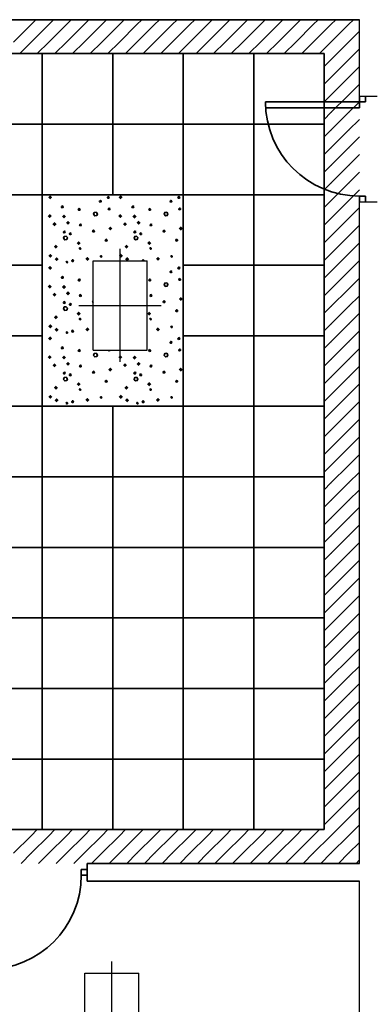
# Model space of a CAD drawing. Header units: metres. Extents: x -1 to 438, y -6 to 52.
# Tile 5 of 10: x 405 to 408, y 18 to 26. Entities that reach past the tile are written whole.
import ezdxf

# ---------------------------------------------------------------- set-up
doc = ezdxf.new("R2010")
doc.units = ezdxf.units.M
doc.linetypes.add('CONTINUA', pattern=[0])
for name, color, linetype, lineweight in [('PS-1  MURS ACTUAL', 7, 'CONTINUA', 25), ('PS-1  MURS ENDERROCAT', 7, 'CONTINUA', 25), ('PS-1  SOSTRE ENDERROCAT', 7, 'CONTINUA', 25)]:
    doc.layers.add(name, color=color, linetype=linetype, lineweight=lineweight)

# ---------------------------------------------------------------- blocks, each defined once
blk = doc.blocks.new('TRAMA_0')
at = {"layer": 'PS-1  SOSTRE ENDERROCAT', "linetype": 'CONTINUA', "lineweight": 35, "transparency": 33554687}
for points in [[(405.2933, 24.78), (405.3108, 24.7975), (405.3283, 24.78), (405.3108, 24.7625)], [(405.8933, 24.78), (405.9108, 24.7975), (405.9283, 24.78), (405.9108, 24.7625)], [(405.2903, 24.6204), (405.3078, 24.6379), (405.3253, 24.6204), (405.3078, 24.6029)], [(405.4115, 24.6168), (405.429, 24.6343), (405.4465, 24.6168), (405.429, 24.5993)], [(405.8903, 24.6204), (405.9078, 24.6379), (405.9253, 24.6204), (405.9078, 24.6029)], [(406.0115, 24.6168), (406.029, 24.6343), (406.0465, 24.6168), (406.029, 24.5993)], [(405.3305, 24.5514), (405.348, 24.5689), (405.3655, 24.5514), (405.348, 24.5339)], [(405.4457, 24.5634), (405.4632, 24.5809), (405.4807, 24.5634), (405.4632, 24.5459)], [(405.9305, 24.5514), (405.948, 24.5689), (405.9655, 24.5514), (405.948, 24.5339)], [(406.0457, 24.5634), (406.0632, 24.5809), (406.0807, 24.5634), (406.0632, 24.5459)], [(405.8051, 24.5148), (405.8226, 24.5323), (405.8401, 24.5148), (405.8226, 24.4973)], [(406.4051, 24.5148), (406.4226, 24.5323), (406.4401, 24.5148), (406.4226, 24.4973)], [(405.3425, 24.36), (405.36, 24.3775), (405.3775, 24.36), (405.36, 24.3425)], [(405.5363, 24.3906), (405.5538, 24.4081), (405.5713, 24.3906), (405.5538, 24.3731)], [(405.9425, 24.36), (405.96, 24.3775), (405.9775, 24.36), (405.96, 24.3425)], [(406.1363, 24.3906), (406.1538, 24.4081), (406.1713, 24.3906), (406.1538, 24.3731)], [(405.2951, 24.2826), (405.3126, 24.3001), (405.3301, 24.2826), (405.3126, 24.2651)], [(405.8951, 24.2826), (405.9126, 24.3001), (405.9301, 24.2826), (405.9126, 24.2651)], [(405.3485, 24.2538), (405.366, 24.2713), (405.3835, 24.2538), (405.366, 24.2363)], [(405.6107, 24.2562), (405.6282, 24.2737), (405.6457, 24.2562), (405.6282, 24.2387)], [(405.9485, 24.2538), (405.966, 24.2713), (405.9835, 24.2538), (405.9704, 24.2407), (405.9616, 24.2407)], [(406.2107, 24.2562), (406.2282, 24.2737), (406.2457, 24.2562), (406.2282, 24.2387)], [(405.2933, 24.18), (405.3108, 24.1975), (405.3283, 24.18), (405.3108, 24.1625)], [(405.2903, 24.0204), (405.3078, 24.0379), (405.3253, 24.0204), (405.3078, 24.0029)], [(405.3305, 23.9514), (405.348, 23.9689), (405.3655, 23.9514), (405.348, 23.9339)], [(405.4115, 24.0168), (405.429, 24.0343), (405.4465, 24.0168), (405.429, 23.9993)], [(405.4457, 23.9634), (405.4632, 23.9809), (405.4807, 23.9634), (405.4632, 23.9459)], [(406.4051, 23.9148), (406.4226, 23.9323), (406.4401, 23.9148), (406.4226, 23.8973)], [(405.5363, 23.7906), (405.5538, 23.8081), (405.5713, 23.7906), (405.5538, 23.7731)], [(406.1364, 23.7907), (406.1538, 23.8081), (406.1713, 23.7906), (406.1538, 23.7731), (406.1364, 23.7905)], [(405.3425, 23.76), (405.36, 23.7775), (405.3775, 23.76), (405.36, 23.7425)], [(405.2951, 23.6826), (405.3126, 23.7001), (405.3301, 23.6826), (405.3126, 23.6651)], [(405.3485, 23.6538), (405.366, 23.6713), (405.3835, 23.6538), (405.366, 23.6363)], [(405.6107, 23.6562), (405.6282, 23.6737), (405.6457, 23.6562), (405.6282, 23.6387)], [(406.2107, 23.6562), (406.2282, 23.6737), (406.2457, 23.6562), (406.2282, 23.6387)], [(405.2933, 23.58), (405.3108, 23.5975), (405.3283, 23.58), (405.3108, 23.5625)], [(405.2903, 23.4204), (405.3078, 23.4379), (405.3253, 23.4204), (405.3078, 23.4029)], [(405.3305, 23.3514), (405.348, 23.3689), (405.3655, 23.3514), (405.348, 23.3339)], [(405.4115, 23.4168), (405.429, 23.4343), (405.4465, 23.4168), (405.429, 23.3993)], [(405.4457, 23.3634), (405.4632, 23.3809), (405.4807, 23.3634), (405.4632, 23.3459)], [(405.8903, 23.4204), (405.9078, 23.4379), (405.9253, 23.4204), (405.9078, 23.4029)], [(405.9305, 23.3514), (405.948, 23.3689), (405.9655, 23.3514), (405.948, 23.3339)], [(406.0115, 23.4168), (406.029, 23.4343), (406.0465, 23.4168), (406.029, 23.3993)], [(406.0457, 23.3634), (406.0632, 23.3809), (406.0807, 23.3634), (406.0632, 23.3459)], [(405.8051, 23.3148), (405.8226, 23.3323), (405.8401, 23.3148), (405.8226, 23.2973)], [(406.4051, 23.3148), (406.4226, 23.3323), (406.4401, 23.3148), (406.4226, 23.2973)], [(405.5363, 23.1906), (405.5538, 23.2081), (405.5713, 23.1906), (405.5538, 23.1731)], [(406.1363, 23.1906), (406.1538, 23.2081), (406.1713, 23.1906), (406.1538, 23.1731)], [(405.3425, 23.16), (405.36, 23.1775), (405.3775, 23.16), (405.36, 23.1425)], [(405.9425, 23.16), (405.96, 23.1775), (405.9775, 23.16), (405.96, 23.1425)], [(405.3485, 23.0538), (405.366, 23.0713), (405.3835, 23.0538), (405.366, 23.0363)], [(405.6107, 23.0562), (405.6282, 23.0737), (405.6457, 23.0562), (405.6282, 23.0387)], [(405.8951, 23.0826), (405.9126, 23.1001), (405.9301, 23.0826), (405.9126, 23.0651)], [(405.9485, 23.0538), (405.966, 23.0713), (405.9835, 23.0538), (405.966, 23.0363)], [(406.2107, 23.0562), (406.2282, 23.0737), (406.2457, 23.0562), (406.2282, 23.0387)]]:
    blk.add_hatch(color=2, dxfattribs=at).paths.add_polyline_path(points, flags=16)
h = blk.add_hatch(color=2, dxfattribs=at)
h.paths.add_polyline_path([(405.3227, 23.09), (405.2951, 23.0826), (405.3126, 23.1001)], flags=16)
h.paths.add_polyline_path([(405.3227, 23.09), (405.3061, 23.0716), (405.3126, 23.0651), (405.3301, 23.0826)])
h.paths.add_polyline_path([(405.3227, 23.09), (405.3061, 23.0716), (405.2951, 23.0826)], flags=16)
at = {"layer": 'PS-1  SOSTRE ENDERROCAT', "color": 2, "linetype": 'CONTINUA', "lineweight": 35, "transparency": 33554687}
blk.add_line((406.1089, 24.2407), (406.1094, 24.2448), dxfattribs=at)
for points in [[(405.4224, 24.7026), (405.414, 24.7068), (405.4074, 24.7002), (405.4116, 24.6918), (405.4212, 24.693), (405.4224, 24.7026)], [(405.7458, 24.7494), (405.7374, 24.7542), (405.7308, 24.7476), (405.735, 24.7392), (405.7446, 24.7404), (405.7458, 24.7494)], [(405.8136, 24.7824), (405.8052, 24.7866), (405.7986, 24.78), (405.8028, 24.7716), (405.8118, 24.7728), (405.8136, 24.7824)], [(406.0224, 24.7026), (406.014, 24.7068), (406.0074, 24.7002), (406.0116, 24.6918), (406.0212, 24.693), (406.0224, 24.7026)], [(406.3458, 24.7494), (406.3374, 24.7542), (406.3308, 24.7476), (406.335, 24.7392), (406.3446, 24.7404), (406.3458, 24.7494)], [(406.4136, 24.7824), (406.4052, 24.7866), (406.3986, 24.78), (406.4028, 24.7716), (406.4118, 24.7728), (406.4136, 24.7824)], [(405.5658, 24.6798), (405.5574, 24.6846), (405.5508, 24.678), (405.555, 24.6696), (405.5646, 24.6708), (405.5658, 24.6798)], [(405.7032, 24.6534), (405.6864, 24.651), (405.6804, 24.6354), (405.6912, 24.6222), (405.7074, 24.6252), (405.7134, 24.6408), (405.7032, 24.6534)], [(405.8202, 24.6846), (405.8118, 24.6888), (405.8052, 24.6822), (405.8094, 24.6738), (405.819, 24.6756), (405.8202, 24.6846)], [(406.1658, 24.6798), (406.1574, 24.6846), (406.1508, 24.678), (406.155, 24.6696), (406.1646, 24.6708), (406.1658, 24.6798)], [(406.3032, 24.6534), (406.2864, 24.651), (406.2804, 24.6354), (406.2912, 24.6222), (406.3074, 24.6252), (406.3134, 24.6408), (406.3032, 24.6534)], [(406.4202, 24.6846), (406.4118, 24.6888), (406.4052, 24.6822), (406.4094, 24.6738), (406.419, 24.6756), (406.4202, 24.6846)], [(405.576, 24.5484), (405.5676, 24.5526), (405.561, 24.546), (405.5652, 24.5376), (405.5742, 24.5388), (405.576, 24.5484)], [(406.176, 24.5484), (406.1676, 24.5526), (406.161, 24.546), (406.1652, 24.5376), (406.1742, 24.5388), (406.176, 24.5484)], [(405.4392, 24.4884), (405.4308, 24.4926), (405.4242, 24.486), (405.4284, 24.4776), (405.4374, 24.4794), (405.4392, 24.4884)], [(405.4896, 24.4734), (405.4812, 24.4776), (405.4746, 24.471), (405.4788, 24.4626), (405.4878, 24.4638), (405.4896, 24.4734)], [(405.6876, 24.4956), (405.6792, 24.5004), (405.672, 24.4938), (405.6762, 24.4854), (405.6858, 24.4866), (405.6876, 24.4956)], [(406.0392, 24.4884), (406.0308, 24.4926), (406.0242, 24.486), (406.0284, 24.4776), (406.0374, 24.4794), (406.0392, 24.4884)], [(406.0896, 24.4734), (406.0812, 24.4776), (406.0746, 24.471), (406.0788, 24.4626), (406.0878, 24.4638), (406.0896, 24.4734)], [(406.2876, 24.4956), (406.2792, 24.5004), (406.272, 24.4938), (406.2762, 24.4854), (406.2858, 24.4866), (406.2876, 24.4956)], [(405.447, 24.4494), (405.4308, 24.447), (405.4248, 24.4314), (405.435, 24.4182), (405.4518, 24.4212), (405.4578, 24.4368), (405.447, 24.4494)], [(405.795, 24.4188), (405.7866, 24.423), (405.78, 24.4164), (405.7842, 24.408), (405.7938, 24.4098), (405.795, 24.4188)], [(406.047, 24.4494), (406.0308, 24.447), (406.0248, 24.4314), (406.035, 24.4182), (406.0518, 24.4212), (406.0578, 24.4368), (406.047, 24.4494)], [(406.395, 24.4188), (406.3866, 24.423), (406.38, 24.4164), (406.3842, 24.408), (406.3938, 24.4098), (406.395, 24.4188)], [(405.5598, 24.3432), (405.564, 24.339), (405.57, 24.3402), (405.5718, 24.3456), (405.5676, 24.3504), (405.5616, 24.3492), (405.5598, 24.3432)], [(406.1598, 24.3432), (406.164, 24.339), (406.17, 24.3402), (406.1718, 24.3456), (406.1676, 24.3504), (406.1616, 24.3492), (406.1598, 24.3432)], [(405.4476, 24.2274), (405.4518, 24.2232), (405.4578, 24.2244), (405.4596, 24.2298), (405.4554, 24.2346), (405.4494, 24.2334), (405.4476, 24.2274)], [(405.5094, 24.2448), (405.501, 24.249), (405.4944, 24.2424), (405.4986, 24.234), (405.5082, 24.2352), (405.5094, 24.2448)], [(405.7386, 24.276), (405.7428, 24.2718), (405.7482, 24.273), (405.75, 24.279), (405.7464, 24.2832), (405.7404, 24.282), (405.7386, 24.276)], [(406.1094, 24.2448), (406.101, 24.249), (406.0944, 24.2424), (406.0952, 24.2407)], [(406.3386, 24.276), (406.3428, 24.2718), (406.3482, 24.273), (406.35, 24.279), (406.3464, 24.2832), (406.3404, 24.282), (406.3386, 24.276)], [(406.3458, 24.1494), (406.3374, 24.1542), (406.3308, 24.1476), (406.335, 24.1392), (406.3446, 24.1404), (406.3458, 24.1494)], [(406.4136, 24.1824), (406.4052, 24.1866), (406.3986, 24.18), (406.4028, 24.1716), (406.4118, 24.1728), (406.4136, 24.1824)], [(405.4224, 24.1026), (405.414, 24.1068), (405.4074, 24.1002), (405.4116, 24.0918), (405.4212, 24.093), (405.4224, 24.1026)], [(405.5658, 24.0798), (405.5574, 24.0846), (405.5508, 24.078), (405.555, 24.0696), (405.5646, 24.0708), (405.5658, 24.0798)], [(406.1658, 24.0798), (406.1574, 24.0846), (406.1508, 24.078), (406.155, 24.0696), (406.1646, 24.0708), (406.1658, 24.0798)], [(406.3032, 24.0534), (406.2864, 24.051), (406.2804, 24.0354), (406.2912, 24.0222), (406.3074, 24.0252), (406.3134, 24.0408), (406.3032, 24.0534)], [(406.4202, 24.0846), (406.4118, 24.0888), (406.4052, 24.0822), (406.4094, 24.0738), (406.419, 24.0756), (406.4202, 24.0846)], [(405.576, 23.9484), (405.5676, 23.9526), (405.561, 23.946), (405.5652, 23.9376), (405.5742, 23.9388), (405.576, 23.9484)], [(406.176, 23.9484), (406.1676, 23.9526), (406.161, 23.946), (406.1652, 23.9376), (406.1742, 23.9388), (406.176, 23.9484)], [(405.4392, 23.8884), (405.4308, 23.8926), (405.4242, 23.886), (405.4284, 23.8776), (405.4374, 23.8794), (405.4392, 23.8884)], [(405.4896, 23.8734), (405.4812, 23.8776), (405.4746, 23.871), (405.4788, 23.8626), (405.4878, 23.8638), (405.4896, 23.8734)], [(405.6764, 23.8979), (405.672, 23.8938), (405.6762, 23.8854), (405.6764, 23.8854)], [(406.2876, 23.8956), (406.2792, 23.9004), (406.272, 23.8938), (406.2762, 23.8854), (406.2858, 23.8866), (406.2876, 23.8956)], [(405.447, 23.8494), (405.4308, 23.847), (405.4248, 23.8314), (405.435, 23.8182), (405.4518, 23.8212), (405.4578, 23.8368), (405.447, 23.8494)], [(406.395, 23.8188), (406.3866, 23.823), (406.38, 23.8164), (406.3842, 23.808), (406.3938, 23.8098), (406.395, 23.8188)], [(405.5598, 23.7432), (405.564, 23.739), (405.57, 23.7402), (405.5718, 23.7456), (405.5676, 23.7504), (405.5616, 23.7492), (405.5598, 23.7432)], [(406.1598, 23.7432), (406.164, 23.739), (406.17, 23.7402), (406.1718, 23.7456), (406.1676, 23.7504), (406.1616, 23.7492), (406.1598, 23.7432)], [(405.4476, 23.6274), (405.4518, 23.6232), (405.4578, 23.6244), (405.4596, 23.6298), (405.4554, 23.6346), (405.4494, 23.6334), (405.4476, 23.6274)], [(405.5094, 23.6448), (405.501, 23.649), (405.4944, 23.6424), (405.4986, 23.634), (405.5082, 23.6352), (405.5094, 23.6448)], [(406.3386, 23.676), (406.3428, 23.6718), (406.3482, 23.673), (406.35, 23.679), (406.3464, 23.6832), (406.3404, 23.682), (406.3386, 23.676)], [(406.3458, 23.5494), (406.3374, 23.5542), (406.3308, 23.5476), (406.335, 23.5392), (406.3446, 23.5404), (406.3458, 23.5494)], [(406.4136, 23.5824), (406.4052, 23.5866), (406.3986, 23.58), (406.4028, 23.5716), (406.4118, 23.5728), (406.4136, 23.5824)], [(405.4224, 23.5026), (405.414, 23.5068), (405.4074, 23.5002), (405.4116, 23.4918), (405.4212, 23.493), (405.4224, 23.5026)], [(405.5658, 23.4798), (405.5574, 23.4846), (405.5508, 23.478), (405.555, 23.4696), (405.5646, 23.4708), (405.5658, 23.4798)], [(405.7032, 23.4534), (405.6864, 23.451), (405.6804, 23.4354), (405.6912, 23.4222), (405.7074, 23.4252), (405.7134, 23.4408), (405.7032, 23.4534)], [(405.8059, 23.4807), (405.8094, 23.4738), (405.819, 23.4756), (405.8197, 23.4807)], [(406.1658, 23.4798), (406.1574, 23.4846), (406.1508, 23.478), (406.155, 23.4696), (406.1646, 23.4708), (406.1658, 23.4798)], [(406.3032, 23.4534), (406.2864, 23.451), (406.2804, 23.4354), (406.2912, 23.4222), (406.3074, 23.4252), (406.3134, 23.4408), (406.3032, 23.4534)], [(406.4202, 23.4846), (406.4118, 23.4888), (406.4052, 23.4822), (406.4094, 23.4738), (406.419, 23.4756), (406.4202, 23.4846)], [(405.4392, 23.2884), (405.4308, 23.2926), (405.4242, 23.286), (405.4284, 23.2776), (405.4374, 23.2794), (405.4392, 23.2884)], [(405.576, 23.3484), (405.5676, 23.3526), (405.561, 23.346), (405.5652, 23.3376), (405.5742, 23.3388), (405.576, 23.3484)], [(405.6876, 23.2956), (405.6792, 23.3004), (405.672, 23.2938), (405.6762, 23.2854), (405.6858, 23.2866), (405.6876, 23.2956)], [(406.0392, 23.2884), (406.0308, 23.2926), (406.0242, 23.286), (406.0284, 23.2776), (406.0374, 23.2794), (406.0392, 23.2884)], [(406.176, 23.3484), (406.1676, 23.3526), (406.161, 23.346), (406.1652, 23.3376), (406.1742, 23.3388), (406.176, 23.3484)], [(406.2876, 23.2956), (406.2792, 23.3004), (406.272, 23.2938), (406.2762, 23.2854), (406.2858, 23.2866), (406.2876, 23.2956)], [(405.447, 23.2494), (405.4308, 23.247), (405.4248, 23.2314), (405.435, 23.2182), (405.4395, 23.219), (405.4395, 23.219), (405.4518, 23.2212), (405.4578, 23.2368), (405.4567, 23.238), (405.4567, 23.238), (405.447, 23.2494)], [(405.4896, 23.2734), (405.489, 23.2737), (405.489, 23.2737), (405.4812, 23.2776), (405.4746, 23.271), (405.4788, 23.2626), (405.479, 23.2626), (405.479, 23.2626), (405.4878, 23.2638), (405.4896, 23.2734)], [(405.795, 23.2188), (405.7866, 23.223), (405.78, 23.2164), (405.7842, 23.208), (405.7938, 23.2098), (405.795, 23.2188)], [(406.047, 23.2494), (406.0308, 23.247), (406.0248, 23.2314), (406.035, 23.2182), (406.0518, 23.2212), (406.0578, 23.2368), (406.047, 23.2494)], [(406.0896, 23.2734), (406.0812, 23.2776), (406.0746, 23.271), (406.0788, 23.2626), (406.0878, 23.2638), (406.0896, 23.2734)], [(406.395, 23.2188), (406.3866, 23.223), (406.38, 23.2164), (406.3842, 23.208), (406.3938, 23.2098), (406.395, 23.2188)], [(405.5598, 23.1432), (405.564, 23.139), (405.57, 23.1402), (405.5718, 23.1456), (405.5676, 23.1504), (405.5616, 23.1492), (405.5598, 23.1432)], [(406.1598, 23.1432), (406.164, 23.139), (406.17, 23.1402), (406.1718, 23.1456), (406.1676, 23.1504), (406.1616, 23.1492), (406.1598, 23.1432)], [(405.4476, 23.0274), (405.4518, 23.0232), (405.4578, 23.0244), (405.4596, 23.0298), (405.4554, 23.0346), (405.4494, 23.0334), (405.4476, 23.0274)], [(405.5094, 23.0448), (405.501, 23.049), (405.4944, 23.0424), (405.4986, 23.034), (405.5082, 23.0352), (405.5094, 23.0448)], [(405.7386, 23.076), (405.7428, 23.0718), (405.7482, 23.073), (405.75, 23.079), (405.7464, 23.0832), (405.7404, 23.082), (405.7386, 23.076)], [(406.0476, 23.0274), (406.0518, 23.0232), (406.0578, 23.0244), (406.0596, 23.0298), (406.0554, 23.0346), (406.0494, 23.0334), (406.0476, 23.0274)], [(406.1094, 23.0448), (406.101, 23.049), (406.0944, 23.0424), (406.0986, 23.034), (406.1082, 23.0352), (406.1094, 23.0448)], [(406.3386, 23.076), (406.3428, 23.0718), (406.3482, 23.073), (406.35, 23.079), (406.3464, 23.0832), (406.3404, 23.082), (406.3386, 23.076)]]:
    blk.add_lwpolyline(points, dxfattribs=at)
blk = doc.blocks.new('TRAMA_1')
at = {"layer": 'PS-1  SOSTRE ENDERROCAT', "color": 2, "linetype": 'CONTINUA', "lineweight": 35, "transparency": 33554687}
for p, q in [((405.15, 26.25), (405.1907, 26.2907)), ((405.3, 26.25), (405.3407, 26.2907)), ((405.45, 26.25), (405.4907, 26.2907)), ((405.6, 26.25), (405.6407, 26.2907)), ((405.75, 26.25), (405.7907, 26.2907)), ((405.9, 26.25), (405.9407, 26.2907)), ((406.05, 26.25), (406.0907, 26.2907)), ((406.2, 26.25), (406.2407, 26.2907)), ((406.35, 26.25), (406.3907, 26.2907)), ((406.5, 26.25), (406.5407, 26.2907)), ((406.65, 26.25), (406.6907, 26.2907)), ((406.8, 26.25), (406.8407, 26.2907)), ((406.95, 26.25), (406.9907, 26.2907)), ((407.1, 26.25), (407.1407, 26.2907)), ((407.25, 26.25), (407.2907, 26.2907)), ((407.4, 26.25), (407.4407, 26.2907)), ((407.55, 26.25), (407.5907, 26.2907)), ((407.7, 26.25), (407.7407, 26.2907)), ((407.85, 26.25), (407.8907, 26.2907)), ((407.85, 26.1), (407.9432, 26.1932)), ((407.85, 25.95), (407.9432, 26.0432)), ((407.85, 25.8), (407.9432, 25.8932)), ((407.85, 25.65), (407.9432, 25.7432)), ((407.85, 25.5), (407.9432, 25.5932)), ((407.85, 25.35), (407.9432, 25.4432)), ((407.85, 25.2), (407.9432, 25.2932)), ((407.85, 25.05), (407.9432, 25.1432)), ((407.85, 24.9), (407.9432, 24.9932)), ((407.85, 24.75), (407.9432, 24.8432)), ((407.85, 24.6), (407.9432, 24.6932)), ((407.85, 24.45), (407.9432, 24.5432)), ((407.85, 24.3), (407.9432, 24.3932)), ((407.85, 24.15), (407.9432, 24.2432)), ((407.85, 24), (407.9432, 24.0932)), ((407.85, 23.85), (407.9432, 23.9432)), ((407.85, 23.7), (407.9432, 23.7932)), ((407.85, 23.55), (407.9432, 23.6432)), ((407.85, 23.4), (407.9432, 23.4932)), ((407.85, 23.25), (407.9432, 23.3432)), ((407.85, 23.1), (407.9432, 23.1932)), ((407.85, 22.95), (407.9432, 23.0432)), ((407.85, 22.8), (407.9432, 22.8932)), ((407.85, 22.65), (407.9432, 22.7432)), ((407.85, 22.5), (407.9432, 22.5932)), ((407.85, 22.35), (407.9432, 22.4432)), ((407.85, 22.2), (407.9432, 22.2932)), ((407.85, 22.05), (407.9432, 22.1432)), ((407.85, 21.9), (407.9432, 21.9932)), ((407.85, 21.75), (407.9432, 21.8432)), ((407.85, 21.6), (407.9432, 21.6932)), ((407.85, 21.45), (407.9432, 21.5432)), ((407.85, 21.3), (407.9432, 21.3932)), ((407.85, 21.15), (407.9432, 21.2432)), ((407.85, 21), (407.9432, 21.0932)), ((407.85, 20.85), (407.9432, 20.9432)), ((407.85, 20.7), (407.9432, 20.7932)), ((407.85, 20.55), (407.9432, 20.6432)), ((407.85, 20.4), (407.9432, 20.4932)), ((407.85, 20.25), (407.9432, 20.3432)), ((407.85, 20.1), (407.9432, 20.1932)), ((407.85, 19.95), (407.9432, 20.0432)), ((407.85, 19.8), (407.9432, 19.8932)), ((407.85, 19.65), (407.9432, 19.7432)), ((407.85, 19.5), (407.9432, 19.5932)), ((407.85, 19.35), (407.9432, 19.4432)), ((405.15, 19.35), (405.2021, 19.4021)), ((405.3, 19.35), (405.3521, 19.4021)), ((405.45, 19.35), (405.5021, 19.4021)), ((405.6, 19.35), (405.6521, 19.4021)), ((405.75, 19.35), (405.8021, 19.4021)), ((405.9, 19.35), (405.9521, 19.4021)), ((406.05, 19.35), (406.1021, 19.4021)), ((406.2, 19.35), (406.2521, 19.4021)), ((406.35, 19.35), (406.4021, 19.4021)), ((406.5, 19.35), (406.5521, 19.4021)), ((406.65, 19.35), (406.7021, 19.4021)), ((406.8, 19.35), (406.8521, 19.4021)), ((406.95, 19.35), (407.0021, 19.4021)), ((407.1, 19.35), (407.1521, 19.4021)), ((407.25, 19.35), (407.3021, 19.4021)), ((407.4, 19.35), (407.4521, 19.4021)), ((407.55, 19.35), (407.6021, 19.4021)), ((407.85, 19.2), (407.9432, 19.2932)), ((407.9135, 19.1135), (407.9432, 19.1432))]:
    blk.add_line(p, q, dxfattribs=at)
for points in [[(405, 26.1), (405.15, 26.25), (405.15, 26.25)], [(405.15, 26.1), (405.3, 26.25), (405.3, 26.25)], [(405.3, 26.1), (405.45, 26.25), (405.45, 26.25)], [(405.45, 26.1), (405.6, 26.25), (405.6, 26.25)], [(405.6, 26.1), (405.75, 26.25), (405.75, 26.25)], [(405.75, 26.1), (405.9, 26.25), (405.9, 26.25)], [(405.9, 26.1), (406.05, 26.25), (406.05, 26.25)], [(406.05, 26.1), (406.2, 26.25), (406.2, 26.25)], [(406.2, 26.1), (406.35, 26.25), (406.35, 26.25)], [(406.35, 26.1), (406.5, 26.25), (406.5, 26.25)], [(406.5, 26.1), (406.65, 26.25), (406.65, 26.25)], [(406.65, 26.1), (406.8, 26.25), (406.8, 26.25)], [(406.8, 26.1), (406.95, 26.25), (406.95, 26.25)], [(406.95, 26.1), (407.1, 26.25), (407.1, 26.25)], [(407.1, 26.1), (407.25, 26.25), (407.25, 26.25)], [(407.25, 26.1), (407.4, 26.25), (407.4, 26.25)], [(407.4, 26.1), (407.55, 26.25), (407.55, 26.25)], [(407.55, 26.1), (407.7, 26.25), (407.7, 26.25)], [(407.7, 26.1), (407.85, 26.25), (407.85, 26.25)], [(405.0521, 26.0021), (405.15, 26.1), (405.15, 26.1)], [(405.2021, 26.0021), (405.3, 26.1), (405.3, 26.1)], [(405.3521, 26.0021), (405.45, 26.1), (405.45, 26.1)], [(405.5021, 26.0021), (405.6, 26.1), (405.6, 26.1)], [(405.6521, 26.0021), (405.75, 26.1), (405.75, 26.1)], [(405.8021, 26.0021), (405.9, 26.1), (405.9, 26.1)], [(405.9521, 26.0021), (406.05, 26.1), (406.05, 26.1)], [(406.1021, 26.0021), (406.2, 26.1), (406.2, 26.1)], [(406.2521, 26.0021), (406.35, 26.1), (406.35, 26.1)], [(406.4021, 26.0021), (406.5, 26.1), (406.5, 26.1)], [(406.5521, 26.0021), (406.65, 26.1), (406.65, 26.1)], [(406.7021, 26.0021), (406.8, 26.1), (406.8, 26.1)], [(406.8521, 26.0021), (406.95, 26.1), (406.95, 26.1)], [(407.0021, 26.0021), (407.1, 26.1), (407.1, 26.1)], [(407.1521, 26.0021), (407.25, 26.1), (407.25, 26.1)], [(407.3021, 26.0021), (407.4, 26.1), (407.4, 26.1)], [(407.4521, 26.0021), (407.55, 26.1), (407.55, 26.1)], [(407.6021, 26.0021), (407.7, 26.1), (407.7, 26.1)], [(407.7, 25.95), (407.85, 26.1), (407.85, 26.1)], [(407.6432, 25.8932), (407.7, 25.95), (407.7, 25.95)], [(407.7, 25.8), (407.85, 25.95), (407.85, 25.95)], [(407.6432, 25.7432), (407.7, 25.8), (407.7, 25.8)], [(407.7, 25.65), (407.85, 25.8), (407.85, 25.8)], [(407.6432, 25.5932), (407.7, 25.65), (407.7, 25.65)], [(407.7, 25.5), (407.85, 25.65), (407.85, 25.65)], [(407.6432, 25.4432), (407.7, 25.5), (407.7, 25.5)], [(407.7, 25.35), (407.85, 25.5), (407.85, 25.5)], [(407.6432, 25.2932), (407.7, 25.35), (407.7, 25.35)], [(407.7, 25.2), (407.85, 25.35), (407.85, 25.35)], [(407.6432, 25.1432), (407.7, 25.2), (407.7, 25.2)], [(407.7, 25.05), (407.85, 25.2), (407.85, 25.2)], [(407.6432, 24.9932), (407.7, 25.05), (407.7, 25.05)], [(407.7, 24.9), (407.85, 25.05), (407.85, 25.05)], [(407.6432, 24.8432), (407.7, 24.9), (407.7, 24.9)], [(407.7, 24.75), (407.85, 24.9), (407.85, 24.9)], [(407.6432, 24.6932), (407.7, 24.75), (407.7, 24.75)], [(407.7, 24.6), (407.85, 24.75), (407.85, 24.75)], [(407.6432, 24.5432), (407.7, 24.6), (407.7, 24.6)], [(407.7, 24.45), (407.85, 24.6), (407.85, 24.6)], [(407.6432, 24.3932), (407.7, 24.45), (407.7, 24.45)], [(407.7, 24.3), (407.85, 24.45), (407.85, 24.45)], [(407.6432, 24.2432), (407.7, 24.3), (407.7, 24.3)], [(407.7, 24.15), (407.85, 24.3), (407.85, 24.3)], [(407.6432, 24.0932), (407.7, 24.15), (407.7, 24.15)], [(407.7, 24), (407.85, 24.15), (407.85, 24.15)], [(407.6432, 23.9432), (407.7, 24), (407.7, 24)], [(407.7, 23.85), (407.85, 24), (407.85, 24)], [(407.6432, 23.7932), (407.7, 23.85), (407.7, 23.85)], [(407.7, 23.7), (407.85, 23.85), (407.85, 23.85)], [(407.6432, 23.6432), (407.7, 23.7), (407.7, 23.7)], [(407.7, 23.55), (407.85, 23.7), (407.85, 23.7)], [(407.6432, 23.4932), (407.7, 23.55), (407.7, 23.55)], [(407.7, 23.4), (407.85, 23.55), (407.85, 23.55)], [(407.6432, 23.3432), (407.7, 23.4), (407.7, 23.4)], [(407.7, 23.25), (407.85, 23.4), (407.85, 23.4)], [(407.6432, 23.1932), (407.7, 23.25), (407.7, 23.25)], [(407.7, 23.1), (407.85, 23.25), (407.85, 23.25)], [(407.6432, 23.0432), (407.7, 23.1), (407.7, 23.1)], [(407.7, 22.95), (407.85, 23.1), (407.85, 23.1)], [(407.6432, 22.8932), (407.7, 22.95), (407.7, 22.95)], [(407.7, 22.8), (407.85, 22.95), (407.85, 22.95)], [(407.6432, 22.7432), (407.7, 22.8), (407.7, 22.8)], [(407.7, 22.65), (407.85, 22.8), (407.85, 22.8)], [(407.6432, 22.5932), (407.7, 22.65), (407.7, 22.65)], [(407.7, 22.5), (407.85, 22.65), (407.85, 22.65)], [(407.6432, 22.4432), (407.7, 22.5), (407.7, 22.5)], [(407.7, 22.35), (407.85, 22.5), (407.85, 22.5)], [(407.6432, 22.2932), (407.7, 22.35), (407.7, 22.35)], [(407.7, 22.2), (407.85, 22.35), (407.85, 22.35)], [(407.6432, 22.1432), (407.7, 22.2), (407.7, 22.2)], [(407.7, 22.05), (407.85, 22.2), (407.85, 22.2)], [(407.6432, 21.9932), (407.7, 22.05), (407.7, 22.05)], [(407.7, 21.9), (407.85, 22.05), (407.85, 22.05)], [(407.6432, 21.8432), (407.7, 21.9), (407.7, 21.9)], [(407.7, 21.75), (407.85, 21.9), (407.85, 21.9)], [(407.6432, 21.6932), (407.7, 21.75), (407.7, 21.75)], [(407.7, 21.6), (407.85, 21.75), (407.85, 21.75)], [(407.6432, 21.5432), (407.7, 21.6), (407.7, 21.6)], [(407.7, 21.45), (407.85, 21.6), (407.85, 21.6)], [(407.6432, 21.3932), (407.7, 21.45), (407.7, 21.45)], [(407.7, 21.3), (407.85, 21.45), (407.85, 21.45)], [(407.6432, 21.2432), (407.7, 21.3), (407.7, 21.3)], [(407.7, 21.15), (407.85, 21.3), (407.85, 21.3)], [(407.6432, 21.0932), (407.7, 21.15), (407.7, 21.15)], [(407.7, 21), (407.85, 21.15), (407.85, 21.15)], [(407.6432, 20.9432), (407.7, 21), (407.7, 21)], [(407.7, 20.85), (407.85, 21), (407.85, 21)], [(407.6432, 20.7932), (407.7, 20.85), (407.7, 20.85)], [(407.7, 20.7), (407.85, 20.85), (407.85, 20.85)], [(407.6432, 20.6432), (407.7, 20.7), (407.7, 20.7)], [(407.7, 20.55), (407.85, 20.7), (407.85, 20.7)], [(407.6432, 20.4932), (407.7, 20.55), (407.7, 20.55)], [(407.7, 20.4), (407.85, 20.55), (407.85, 20.55)], [(407.6432, 20.3432), (407.7, 20.4), (407.7, 20.4)], [(407.7, 20.25), (407.85, 20.4), (407.85, 20.4)], [(407.6432, 20.1932), (407.7, 20.25), (407.7, 20.25)], [(407.7, 20.1), (407.85, 20.25), (407.85, 20.25)], [(407.6432, 20.0432), (407.7, 20.1), (407.7, 20.1)], [(407.7, 19.95), (407.85, 20.1), (407.85, 20.1)], [(407.6432, 19.8932), (407.7, 19.95), (407.7, 19.95)], [(407.7, 19.8), (407.85, 19.95), (407.85, 19.95)], [(407.6432, 19.7432), (407.7, 19.8), (407.7, 19.8)], [(407.7, 19.65), (407.85, 19.8), (407.85, 19.8)], [(407.6432, 19.5932), (407.7, 19.65), (407.7, 19.65)], [(407.7, 19.5), (407.85, 19.65), (407.85, 19.65)], [(407.6432, 19.4432), (407.7, 19.5), (407.7, 19.5)], [(407.7, 19.35), (407.85, 19.5), (407.85, 19.5)], [(405, 19.2), (405.15, 19.35), (405.15, 19.35)], [(405.15, 19.2), (405.3, 19.35), (405.3, 19.35)], [(405.3, 19.2), (405.45, 19.35), (405.45, 19.35)], [(405.45, 19.2), (405.6, 19.35), (405.6, 19.35)], [(405.6, 19.2), (405.75, 19.35), (405.75, 19.35)], [(405.75, 19.2), (405.9, 19.35), (405.9, 19.35)], [(405.9, 19.2), (406.05, 19.35), (406.05, 19.35)], [(406.05, 19.2), (406.2, 19.35), (406.2, 19.35)], [(406.2, 19.2), (406.35, 19.35), (406.35, 19.35)], [(406.35, 19.2), (406.5, 19.35), (406.5, 19.35)], [(406.5, 19.2), (406.65, 19.35), (406.65, 19.35)], [(406.65, 19.2), (406.8, 19.35), (406.8, 19.35)], [(406.8, 19.2), (406.95, 19.35), (406.95, 19.35)], [(406.95, 19.2), (407.1, 19.35), (407.1, 19.35)], [(407.1, 19.2), (407.25, 19.35), (407.25, 19.35)], [(407.25, 19.2), (407.4, 19.35), (407.4, 19.35)], [(407.4, 19.2), (407.55, 19.35), (407.55, 19.35)], [(407.55, 19.2), (407.7, 19.35), (407.7, 19.35)], [(407.7, 19.2), (407.85, 19.35), (407.85, 19.35)], [(405.0635, 19.1135), (405.15, 19.2), (405.15, 19.2)], [(405.2135, 19.1135), (405.3, 19.2), (405.3, 19.2)], [(405.3635, 19.1135), (405.45, 19.2), (405.45, 19.2)], [(405.5135, 19.1135), (405.6, 19.2), (405.6, 19.2)], [(405.6635, 19.1135), (405.75, 19.2), (405.75, 19.2)], [(405.8135, 19.1135), (405.9, 19.2), (405.9, 19.2)], [(405.9635, 19.1135), (406.05, 19.2), (406.05, 19.2)], [(406.1135, 19.1135), (406.2, 19.2), (406.2, 19.2)], [(406.2635, 19.1135), (406.35, 19.2), (406.35, 19.2)], [(406.4135, 19.1135), (406.5, 19.2), (406.5, 19.2)], [(406.5635, 19.1135), (406.65, 19.2), (406.65, 19.2)], [(406.7135, 19.1135), (406.8, 19.2), (406.8, 19.2)], [(406.8635, 19.1135), (406.95, 19.2), (406.95, 19.2)], [(407.0135, 19.1135), (407.1, 19.2), (407.1, 19.2)], [(407.1635, 19.1135), (407.25, 19.2), (407.25, 19.2)], [(407.3135, 19.1135), (407.4, 19.2), (407.4, 19.2)], [(407.4635, 19.1135), (407.55, 19.2), (407.55, 19.2)], [(407.6135, 19.1135), (407.7, 19.2), (407.7, 19.2)], [(407.7635, 19.1135), (407.85, 19.2), (407.85, 19.2)]]:
    blk.add_lwpolyline(points, dxfattribs=at)

msp = doc.modelspace()

# ---------------------------------------------------------------- linework, layer by layer
at = {"layer": 'PS-1  MURS ACTUAL', "transparency": 33554687}
for p, q in [((400.8064, 26.2907), (407.9432, 26.2907)), ((407.9432, 25.6407), (407.9432, 26.2907)), ((407.9432, 25.6407), (408.0932, 25.6407)), ((407.9432, 25.6407), (407.9432, 25.5407)), ((407.9932, 25.5907), (407.9932, 25.6407)), ((407.9932, 25.5907), (407.1432, 25.5907)), ((407.9432, 25.5407), (407.1448, 25.5407)), ((407.9432, 24.7407), (407.9432, 24.7907)), ((407.9932, 24.7907), (407.9432, 24.7907)), ((407.9932, 24.7407), (407.9932, 24.7907)), ((407.9432, 19.1135), (407.9432, 24.7407)), ((407.9432, 24.7407), (408.0932, 24.7407)), ((405.6764, 24.2407), (406.1364, 24.2407)), ((405.6764, 23.4807), (405.6764, 24.2407)), ((406.1364, 23.4807), (406.1364, 24.2407)), ((405.6764, 23.4807), (406.1364, 23.4807)), ((407.9432, 19.1135), (405.6264, 19.1135)), ((405.6264, 18.9635), (405.6264, 19.1135)), ((405.6264, 19.0635), (405.5764, 19.0635)), ((405.5764, 19.0635), (405.5764, 19.0135)), ((405.6264, 19.0135), (405.5764, 19.0135)), ((407.9432, 18.9635), (405.6264, 18.9635)), ((407.9432, 14.1807), (407.9432, 18.9635)), ((405.6064, 17.4207), (405.6064, 18.1807)), ((405.6064, 18.1807), (406.0664, 18.1807)), ((406.0664, 17.4207), (406.0664, 18.1807))]:
    msp.add_line(p, q, dxfattribs=at)
at = {"layer": 'PS-1  MURS ACTUAL', "color": 180, "linetype": 'CONTINUA', "transparency": 33554687}
for p, q in [((405.9064, 23.3807), (405.9064, 24.3407)), ((405.5564, 23.8607), (406.2564, 23.8607)), ((405.8364, 17.3207), (405.8364, 18.2807))]:
    msp.add_line(p, q, dxfattribs=at)
at = {"layer": 'PS-1  MURS ACTUAL', "transparency": 33554687}
for centre, start, end in [((407.9432, 25.5907), 180, 270), ((404.7764, 19.0135), 270, 0)]:
    msp.add_arc(centre, 0.8, start, end, dxfattribs=at)
at = {"layer": 'PS-1  MURS ENDERROCAT', "lineweight": 35, "transparency": 33554687}
msp.add_line((400.8064, 26.2907), (407.9432, 26.2907), dxfattribs=at)
at = {"layer": 'PS-1  MURS ENDERROCAT', "color": 2, "linetype": 'CONTINUA', "lineweight": 35, "transparency": 33554687}
for p, q in [((407.9432, 25.6407), (407.9432, 25.5407)), ((407.9932, 25.5907), (407.9932, 25.6407)), ((407.9932, 25.5907), (407.1432, 25.5907)), ((407.9432, 25.5407), (407.1448, 25.5407)), ((407.9432, 24.7407), (407.9432, 24.7907)), ((407.9932, 24.7907), (407.9432, 24.7907)), ((407.9932, 24.7407), (407.9932, 24.7907)), ((407.9432, 19.1135), (405.6264, 19.1135)), ((405.6264, 18.9635), (405.6264, 19.1135)), ((405.6264, 19.0635), (405.5764, 19.0635)), ((405.5764, 19.0635), (405.5764, 19.0135)), ((405.6264, 19.0135), (405.5764, 19.0135)), ((407.9432, 18.9635), (405.6264, 18.9635))]:
    msp.add_line(p, q, dxfattribs=at)
for centre, start, end in [((407.9432, 25.5907), 180, 270), ((404.7764, 19.0135), 270, 0)]:
    msp.add_arc(centre, 0.8, start, end, dxfattribs=at)
at = {"layer": 'PS-1  SOSTRE ENDERROCAT', "lineweight": 35, "transparency": 33554687}
for p, q in [((401.6432, 26.0021), (407.6432, 26.0021)), ((405.2432, 19.4021), (405.2432, 26.0021)), ((405.8432, 24.8021), (405.8432, 26.0021)), ((406.4432, 19.4021), (406.4432, 26.0021)), ((407.0432, 19.4021), (407.0432, 26.0021)), ((407.6432, 19.4021), (407.6432, 26.0021)), ((401.6432, 25.4021), (407.6432, 25.4021)), ((401.6432, 24.8021), (407.6432, 24.8021)), ((401.6432, 24.2021), (405.2432, 24.2021)), ((406.4432, 24.2021), (407.6432, 24.2021)), ((401.6432, 23.6021), (405.2432, 23.6021)), ((406.4432, 23.6021), (407.6432, 23.6021)), ((401.6432, 23.0021), (407.6432, 23.0021)), ((405.8432, 19.4021), (405.8432, 23.0021)), ((401.6432, 22.4021), (407.6432, 22.4021)), ((401.6432, 21.8021), (407.6432, 21.8021)), ((401.6432, 21.2021), (407.6432, 21.2021)), ((401.6432, 20.6021), (407.6432, 20.6021)), ((401.6432, 20.0021), (407.6432, 20.0021)), ((401.6432, 19.4021), (407.6432, 19.4021))]:
    msp.add_line(p, q, dxfattribs=at)
at = {"layer": 'PS-1  SOSTRE ENDERROCAT', "color": 52, "linetype": 'CONTINUA', "lineweight": 13, "transparency": 33554687}
msp.add_lwpolyline([(401.6432, 26.0021), (407.6432, 26.0021), (407.6432, 19.4021), (404.0432, 19.4021), (404.0432, 18.8021), (401.6432, 18.8021), (401.6432, 26.0021)], close=True, dxfattribs=at)

# ---------------------------------------------------------------- block references
at = {"layer": 'PS-1  SOSTRE ENDERROCAT', "color": 2, "linetype": 'CONTINUA', "lineweight": 35, "transparency": 33554687}
for name in ['TRAMA_1', 'TRAMA_0']:
    msp.add_blockref(name, (0, 0), dxfattribs=at)

doc.saveas('drawing.dxf')
